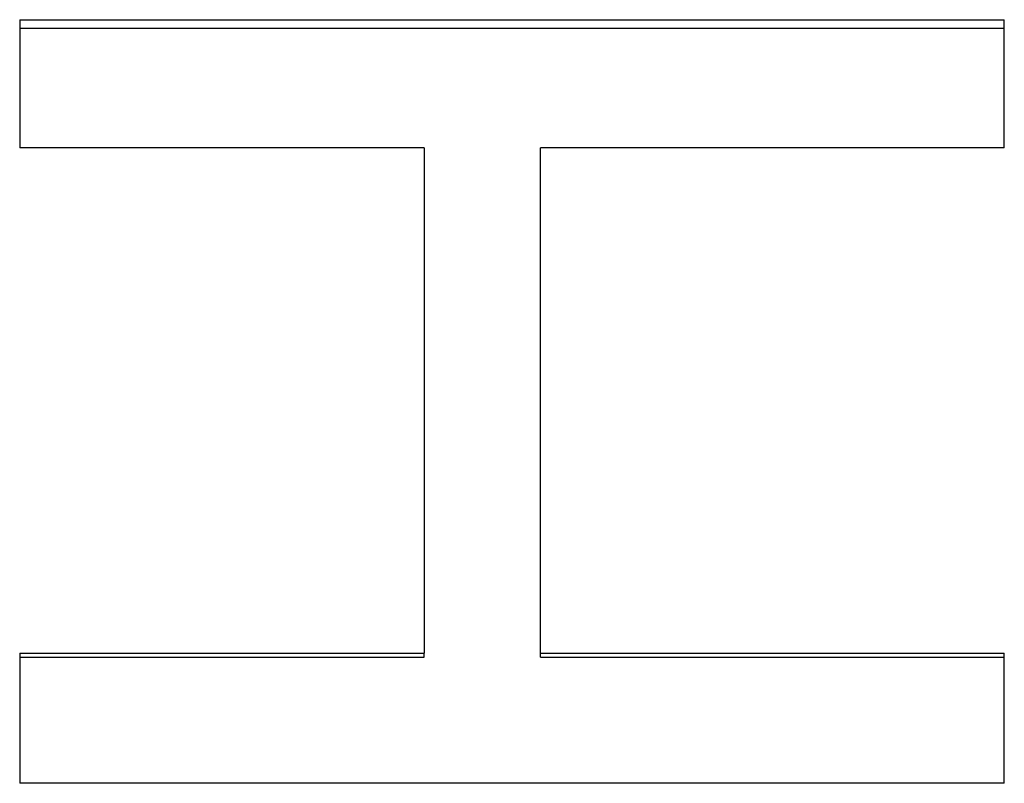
# Model space of a CAD drawing. Extents: x -0.05 to 5.95, y -1.72 to 1.72.
# Tile 8 of 11: x 0.63 to 0.87, y 0.12 to 0.31. Entities that reach past the tile are written whole.
import ezdxf

# ---------------------------------------------------------------- set-up
doc = ezdxf.new("R2010")
doc.units = 0
doc.header["$MEASUREMENT"] = 0
doc.layers.get('0').update_dxf_attribs({"linetype": 'CONTINUOUS'})

msp = doc.modelspace()

# ---------------------------------------------------------------- linework, layer by layer
for p, q in [((0.63009, 0.30614), (0.87009, 0.30614)), ((0.63009, 0.30614), (0.63009, 0.27492)), ((0.87009, 0.27492), (0.87009, 0.30614)), ((0.72869, 0.27492), (0.63009, 0.27492)), ((0.72869, 0.27492), (0.72869, 0.15184)), ((0.75704, 0.15184), (0.75704, 0.27492)), ((0.87009, 0.27492), (0.75704, 0.27492)), ((0.63009, 0.15184), (0.72869, 0.15184)), ((0.63009, 0.15184), (0.63009, 0.12014)), ((0.72869, 0.15083), (0.72869, 0.15184)), ((0.75704, 0.15184), (0.87009, 0.15184)), ((0.75704, 0.15083), (0.75704, 0.15184)), ((0.87009, 0.12014), (0.87009, 0.15184)), ((0.87009, 0.12014), (0.63009, 0.12014))]:
    msp.add_line(p, q)
for points in [[(0.63009, 0.30409), (0.71009, 0.30409), (0.79009, 0.30409), (0.87009, 0.30409)], [(0.63009, 0.15083), (0.66296, 0.15083), (0.69582, 0.15083), (0.72869, 0.15083)], [(0.75704, 0.15083), (0.79473, 0.15083), (0.83241, 0.15083), (0.87009, 0.15083)]]:
    msp.add_open_spline(points, degree=3)

doc.saveas('drawing.dxf')
